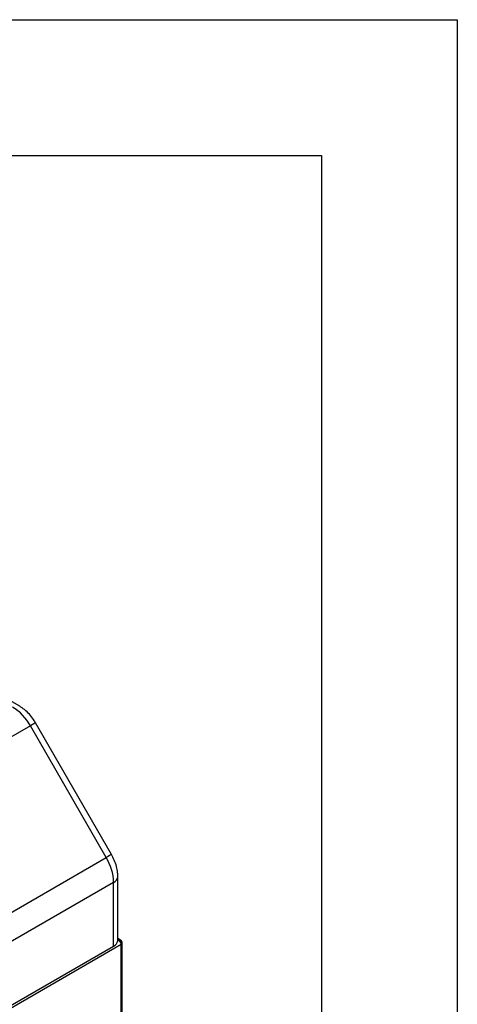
# Model space of a CAD drawing. Header units: millimetres. Extents: x 0 to 838, y 0 to 648.
# Tile 59 of 59: x 777 to 838, y 510 to 648. Entities that reach past the tile are written whole.
import ezdxf

# ---------------------------------------------------------------- set-up
doc = ezdxf.new("R2010")
doc.units = ezdxf.units.MM
doc.header["$LTSCALE"] = 3
doc.layers.add('TEXT', color=140, linetype='Continuous', lineweight=25)

msp = doc.modelspace()

# ---------------------------------------------------------------- linework, layer by layer
at = {"color": 7, "linetype": 'Continuous'}
for p, q in [((0.007411, 647.708022), (838.207411, 647.708022)), ((838.207411, 647.708022), (838.207411, 0.008022))]:
    msp.add_line(p, q, dxfattribs=at)
for p, q in [((776.780501, 551.461496), (771.266265, 554.644797)), ((778.280583, 548.723465), (752.824739, 534.028119)), ((788.937437, 530.265252), (778.280583, 548.723465)), ((789.669488, 530.687776), (779.012633, 549.145989)), ((763.481593, 515.569906), (788.937437, 530.265252)), ((790.558757, 518.673032), (790.558757, 527.596951)), ((789.972971, 526.780543), (764.517127, 512.085197)), ((789.972971, 517.856624), (789.972971, 526.780543)), ((791.033631, 518.06066), (764.517127, 502.753008)), ((764.517127, 503.161278), (789.972971, 517.856624)), ((790.554832, 518.600729), (790.680078, 518.673032)), ((790.930057, 518.697786), (790.558757, 518.912133)), ((790.680078, 518.673032), (790.558757, 518.743069)), ((791.033631, 473.786606), (791.033631, 518.06066)), ((791.180078, 473.702065), (791.180078, 518.264762))]:
    msp.add_line(p, q)
at = {"flags": 128}
for points in [[(779.012633, 549.145989), (778.987689, 549.131614), (778.897747, 549.079715), (778.745658, 548.991933), (778.537267, 548.871642), (778.280583, 548.723465)], [(789.669488, 530.687776), (789.644544, 530.673401), (789.554601, 530.621502), (789.402513, 530.53372), (789.194122, 530.413429), (788.937437, 530.265252)]]:
    msp.add_lwpolyline(points, dxfattribs=at)
for centre, radius, start, end in [((771.96305, 545.242383), 7.213123, 28.85560888, 58.04532835), ((782.763145, 526.534251), 7.214031, 1.95649864, 31.1437278), ((789.557787, 527.696831), 1.005963, 294.37601762, 354.28960495), ((789.524788, 518.806634), 1.050422, 295.25636836, 348.69562033), ((789.889891, 518.673088), 0.668866, 353.78949028, 359.99518499), ((790.826538, 518.468591), 0.251489, 65.69288095, 125.61757748), ((790.266023, 518.025729), 0.768402, 2.60547849, 57.39452166), ((790.680078, 518.264762), 0.5, 0, 60.00268827), ((790.929849, 518.289715), 0.25147, 294.37465829, 354.30520075)]:
    msp.add_arc(centre, radius, start, end)
for points, knots in [([(779.012633, 549.145989), (778.920524, 549.297736), (778.662307, 549.723136), (778.151104, 550.364173), (777.495789, 551.001262), (777.010185, 551.313712), (776.780501, 551.461496)], [0, 0, 0, 0, 0.15890149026, 0.44545668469, 0.73770866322, 1, 1, 1, 1]), ([(790.558757, 527.596951), (790.553065, 527.773683), (790.537924, 528.243751), (790.384697, 529.020307), (790.094227, 529.888296), (789.807345, 530.42829), (789.669488, 530.687776)], [0, 0, 0, 0, 0.17045647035, 0.45337671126, 0.73732857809, 1, 1, 1, 1])]:
    msp.add_open_spline(points, degree=3, knots=knots)
at = {"layer": 'TEXT'}
for p, q in [((19.05, 628.65), (819.15, 628.65)), ((819.15, 628.65), (819.15, 19.05))]:
    msp.add_line(p, q, dxfattribs=at)

doc.saveas('drawing.dxf')
